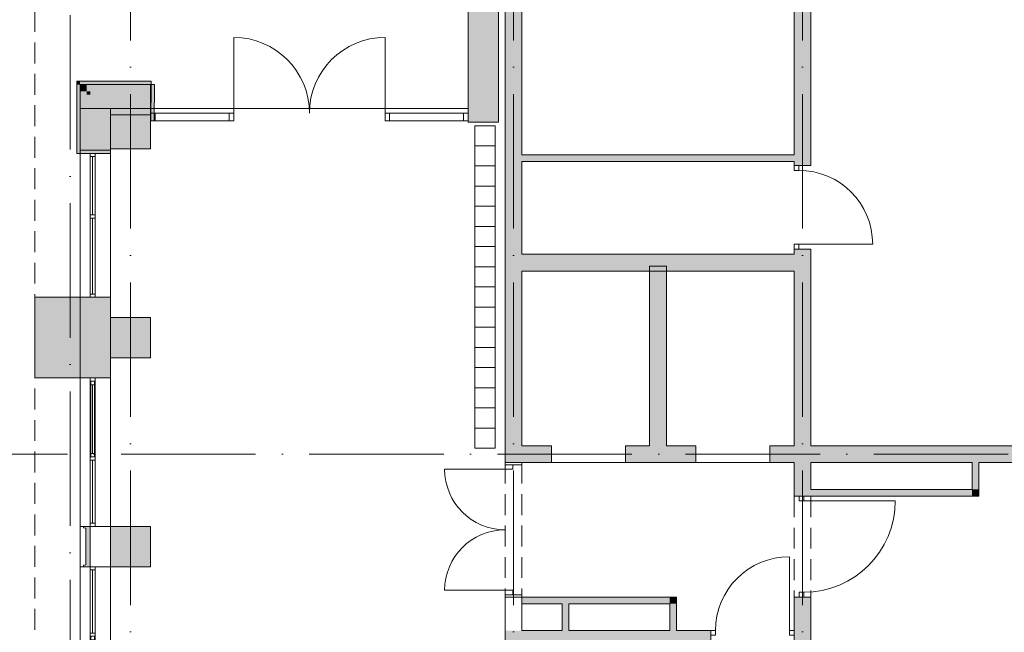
# Model space of a CAD drawing. Header units: millimetres. Extents: x -287545 to 1001608, y -673832 to 307178.
# Tile 18 of 64: x 3351 to 18004, y -15605 to -6490. Entities that reach past the tile are written whole.
import ezdxf
from ezdxf.enums import TextEntityAlignment as Align

# ---------------------------------------------------------------- set-up
doc = ezdxf.new("R2010")
doc.units = ezdxf.units.MM
doc.header["$MEASUREMENT"] = 0
doc.linetypes.add('B0701', pattern=[468.239987, 311.999989, -156.239998])
doc.linetypes.add('v1', pattern=[2800, 1000, -400, 0, -400, 1000, 0])
for name, color, linetype in [('21 Buitenwanden', 7, 'Continuous'), ('21 Buitenwanden Deuren', 7, 'Continuous'), ('21 Buitenwanden Doorsnede-arcering', 7, 'Continuous'), ('21 Buitenwanden Ramen', 7, 'Continuous'), ('22 C Binnenwanden', 7, 'Continuous'), ('22 C Binnenwanden Deuren', 7, 'Continuous'), ('22 C Binnenwanden Doorsnede-arcering', 7, 'Continuous'), ('22 NC Binnenwanden', 7, 'Continuous'), ('22 NC Binnenwanden Doorsnede-arcering', 7, 'Continuous'), ('28 Draagconstructies - Kolommen GVL', 7, 'Continuous'), ('28 Draagconstructies - Kolommen GVL Doorsnede-arcering', 7, 'Continuous'), ('28 Draagconstructies - Kolommen INT', 7, 'Continuous'), ('28 Draagconstructies - Kolommen INT Doorsnede-arcering', 7, 'Continuous'), ('41 Buitenwandafw', 7, 'Continuous'), ('41 Buitenwandafw Doorsnede-arcering', 7, 'Continuous'), ('82 Interieur Vast', 7, 'Continuous'), ('90 Terrein omgeving', 7, 'Continuous'), ('A Stramien', 7, 'Continuous')]:
    doc.layers.add(name, color=color, linetype=linetype)
doc.styles.add('GENERATED_STYLE_4', font='arial.ttf')

# ---------------------------------------------------------------- blocks, each defined once
blk = doc.blocks.new('Slab_1_1', base_point=(656, -159592))
at = {"layer": '90 Terrein omgeving', "color": 253, "linetype": 'Continuous', "lineweight": 0, "true_color": 0x99a3a6, "flags": 128}
blk.add_lwpolyline([(44725, -3850), (10025, -3850), (10025, -7810), (4250, -7810), (4250, -24810), (7443, -24810), (7382, -84300)], dxfattribs=at)
blk = doc.blocks.new('Wall_93_1', base_point=(12850, -12955))
at = {"layer": '22 C Binnenwanden Doorsnede-arcering', "linetype": 'Continuous', "lineweight": 0, "true_color": 0x323232}
blk.add_hatch(color=250, dxfattribs=at).paths.add_polyline_path([(12975, -12830), (12975, -10155), (12725, -10155), (12725, -12830)])
at = {"layer": '22 C Binnenwanden', "color": 1, "linetype": 'Continuous', "lineweight": 0, "flags": 128}
for points in [[(12975, -10155), (12725, -10155)], [(12725, -10155), (12725, -12830)], [(12975, -12830), (12975, -10155)]]:
    blk.add_lwpolyline(points, dxfattribs=at)
blk = doc.blocks.new('D1 27_8')
at = {"layer": '22 C Binnenwanden Deuren', "color": 1, "linetype": 'Continuous', "lineweight": 0}
for p, q in [((550, 0), (550, 1100)), ((-550, 0), (-620, 0)), ((-620, 0), (-620, -70)), ((-620, 0), (-620, -70)), ((-620, 0), (-620, -70)), ((-550, -70), (-550, 0)), ((620, 0), (550, 0)), ((550, 0), (550, -70)), ((620, -70), (620, 0)), ((620, 0), (620, -70)), ((620, 0), (620, -70)), ((-620, -70), (-550, -70)), ((-620, -70), (-620, -250)), ((550, -70), (620, -70)), ((620, -70), (620, -250))]:
    blk.add_line(p, q, dxfattribs=at)
at = {"layer": '22 C Binnenwanden Deuren', "color": 9, "linetype": 'Continuous', "lineweight": 0}
blk.add_arc((550, 0), 1100, 90, 180, dxfattribs=at)
blk = doc.blocks.new('Wall_95_1', base_point=(10700, -15705))
at = {"layer": '22 C Binnenwanden Doorsnede-arcering', "linetype": 'Continuous', "lineweight": 0, "true_color": 0x323232}
for points in [[(10825, -15830), (10575, -15580), (10575, -15830)], [(10825, -15580), (10575, -15580), (10825, -15830)], [(10825, -15830), (13635, -15830), (13635, -15580), (10825, -15580)]]:
    blk.add_hatch(color=250, dxfattribs=at).paths.add_polyline_path(points)
at = {"layer": '22 C Binnenwanden', "color": 1, "linetype": 'Continuous', "lineweight": 0}
for p, q in [((13635, -15580), (13635, -15650)), ((13635, -15650), (13635, -15830)), ((14875, -15580), (14875, -15650)), ((14875, -15650), (14875, -15830))]:
    blk.add_line(p, q, dxfattribs=at)
at = {"layer": '22 C Binnenwanden', "color": 1, "linetype": 'Continuous', "lineweight": 0, "flags": 128}
for points in [[(10575, -15580), (10575, -15830)], [(11425, -15580), (10825, -15580)], [(13025, -15580), (11525, -15580)], [(13635, -15580), (13125, -15580)], [(10825, -15830), (13635, -15830)]]:
    blk.add_lwpolyline(points, dxfattribs=at)
at = {"layer": '22 C Binnenwanden Deuren', "color": 1, "linetype": 'Continuous', "lineweight": 0, "zscale": 1000}
blk.add_blockref('D1 27_8', (14255, -15580), dxfattribs=at)
blk = doc.blocks.new('Wall_96_1', base_point=(10700, -4300))
at = {"layer": '22 C Binnenwanden Doorsnede-arcering', "linetype": 'Continuous', "lineweight": 0, "true_color": 0x323232}
for points in [[(10825, -12830), (10825, -4300), (10575, -4300), (10575, -12830)], [(10825, -12830), (10575, -13080), (10825, -13080)], [(10575, -12830), (10575, -13080), (10825, -12830)]]:
    blk.add_hatch(color=250, dxfattribs=at).paths.add_polyline_path(points)
at = {"layer": '22 C Binnenwanden', "color": 1, "linetype": 'Continuous', "lineweight": 0, "flags": 128}
for points in [[(10575, -4300), (10575, -13080)], [(10575, -4300), (10825, -4300)], [(10825, -8500), (10825, -4300)], [(10825, -9980), (10825, -8600)], [(10825, -12830), (10825, -10230)]]:
    blk.add_lwpolyline(points, dxfattribs=at)
blk = doc.blocks.new('D rechthoekige opening 27')
at = {"layer": '22 C Binnenwanden Deuren', "color": 1, "linetype": 'Continuous', "lineweight": 0}
for p, q in [((-550, 0), (-550, 250)), ((550, 0), (550, 250))]:
    blk.add_line(p, q, dxfattribs=at)
at = {"layer": '22 C Binnenwanden Deuren', "color": 9, "linetype": 'Continuous', "lineweight": 0}
blk.add_line((-550, 0), (550, 0), dxfattribs=at)
blk = doc.blocks.new('Wall_98_1', base_point=(10700, -12955))
at = {"layer": '22 C Binnenwanden Doorsnede-arcering', "linetype": 'Continuous', "lineweight": 0, "true_color": 0x323232}
for points in [[(10825, -13080), (11264, -13080), (11264, -12830), (10825, -12830)], [(12364, -13080), (13414, -13080), (13414, -12830), (12364, -12830)], [(14514, -13080), (21775, -13080), (21775, -12830), (14514, -12830)]]:
    blk.add_hatch(color=250, dxfattribs=at).paths.add_polyline_path(points)
at = {"layer": '22 C Binnenwanden', "color": 1, "linetype": 'Continuous', "lineweight": 0}
for p, q in [((11264, -13080), (11264, -12830)), ((12364, -13080), (12364, -12830)), ((13414, -13080), (13414, -12830)), ((14514, -13080), (14514, -12830))]:
    blk.add_line(p, q, dxfattribs=at)
at = {"layer": '22 C Binnenwanden', "color": 1, "linetype": 'Continuous', "lineweight": 0, "flags": 128}
for points in [[(11264, -12830), (10825, -12830)], [(12725, -12830), (12364, -12830)], [(13414, -12830), (12975, -12830)], [(14875, -12830), (14514, -12830)], [(21775, -12830), (15125, -12830)], [(10825, -13080), (11264, -13080)], [(12364, -13080), (13414, -13080)], [(14514, -13080), (14875, -13080)], [(15125, -13080), (17525, -13080)], [(17625, -13080), (21775, -13080)]]:
    blk.add_lwpolyline(points, dxfattribs=at)
at = {"layer": '22 C Binnenwanden Deuren', "color": 1, "linetype": 'Continuous', "lineweight": 0, "xscale": -1, "zscale": 1000}
for p in [(11814, -13080), (13964, -13080)]:
    blk.add_blockref('D rechthoekige opening 27', p, dxfattribs=at)
blk = doc.blocks.new('Wall_99_1', base_point=(10700, -10105))
at = {"layer": '22 C Binnenwanden Doorsnede-arcering', "linetype": 'Continuous', "lineweight": 0, "true_color": 0x323232}
blk.add_hatch(color=250, dxfattribs=at).paths.add_polyline_path([(10825, -10230), (14875, -10230), (14875, -9980), (10825, -9980)])
at = {"layer": '22 C Binnenwanden', "color": 1, "linetype": 'Continuous', "lineweight": 0, "flags": 128}
for points in [[(14875, -9980), (10825, -9980)], [(10825, -10230), (14875, -10230)]]:
    blk.add_lwpolyline(points, dxfattribs=at)
blk = doc.blocks.new('D1 27_9')
at = {"layer": '22 C Binnenwanden Deuren', "color": 1, "linetype": 'Continuous', "lineweight": 0}
for p, q in [((550, 0), (550, 1100)), ((-620, 0), (-620, 180)), ((620, 0), (620, 180)), ((-550, 0), (-620, 0)), ((-620, 0), (-620, -70)), ((-620, -70), (-620, 0)), ((-620, -70), (-620, 0)), ((-550, -70), (-550, 0)), ((620, 0), (550, 0)), ((550, 0), (550, -70)), ((620, -70), (620, 0)), ((620, -70), (620, 0)), ((620, -70), (620, 0)), ((-620, -70), (-550, -70)), ((550, -70), (620, -70))]:
    blk.add_line(p, q, dxfattribs=at)
at = {"layer": '22 C Binnenwanden Deuren', "color": 9, "linetype": 'Continuous', "lineweight": 0}
blk.add_arc((550, 0), 1100, 90, 180, dxfattribs=at)
blk = doc.blocks.new('Wall_101_1', base_point=(15000, -12955))
at = {"layer": '22 C Binnenwanden Doorsnede-arcering', "linetype": 'Continuous', "lineweight": 0, "true_color": 0x323232}
for points in [[(14875, -8662), (15125, -8662), (15125, -4300), (14875, -4300)], [(14875, -12830), (15125, -12830), (15125, -9902), (14875, -9902)]]:
    blk.add_hatch(color=250, dxfattribs=at).paths.add_polyline_path(points)
at = {"layer": '22 C Binnenwanden', "color": 1, "linetype": 'Continuous', "lineweight": 0}
for p, q in [((14875, -8662), (14945, -8662)), ((14945, -8662), (15125, -8662)), ((14875, -9902), (14945, -9902)), ((14945, -9902), (15125, -9902))]:
    blk.add_line(p, q, dxfattribs=at)
at = {"layer": '22 C Binnenwanden', "color": 1, "linetype": 'Continuous', "lineweight": 0, "flags": 128}
for points in [[(15125, -4300), (14875, -4300)], [(14875, -4300), (14875, -8500)], [(15125, -8662), (15125, -4300)], [(14875, -8600), (14875, -8662)], [(14875, -9902), (14875, -9980)], [(15125, -12830), (15125, -9902)], [(14875, -10230), (14875, -12830)]]:
    blk.add_lwpolyline(points, dxfattribs=at)
at = {"layer": '22 C Binnenwanden Deuren', "color": 1, "linetype": 'Continuous', "lineweight": 0, "zscale": 1000, "rotation": 270}
blk.add_blockref('D1 27_9', (14945, -9282), dxfattribs=at)
blk = doc.blocks.new('Simple Door Opening_2')
at = {"layer": '22 C Binnenwanden Deuren', "color": 1, "linetype": 'Continuous', "lineweight": 0}
for p, q in [((-750, 0), (-750, 250)), ((750, 0), (750, 250))]:
    blk.add_line(p, q, dxfattribs=at)
at = {"layer": '22 C Binnenwanden Deuren', "color": 9, "linetype": 'B0701', "lineweight": 0}
for p, q in [((-750, 250), (750, 250)), ((-750, 0), (750, 0))]:
    blk.add_line(p, q, dxfattribs=at)
blk = doc.blocks.new('Wall_102_1', base_point=(15000, -15855))
at = {"layer": '22 C Binnenwanden Doorsnede-arcering', "linetype": 'Continuous', "lineweight": 0, "true_color": 0x323232}
for points in [[(15125, -13080), (14875, -13080), (14875, -13580), (15125, -13580)], [(14875, -15855), (15125, -15855), (15125, -15080), (14875, -15080)]]:
    blk.add_hatch(color=250, dxfattribs=at).paths.add_polyline_path(points)
at = {"layer": '22 C Binnenwanden', "color": 1, "linetype": 'Continuous', "lineweight": 0, "flags": 128}
for points in [[(14875, -13080), (14875, -13580)], [(15125, -13480), (15125, -13080)], [(14875, -15080), (14875, -15580)], [(15125, -15855), (15125, -15080)], [(14875, -15830), (14875, -15855)]]:
    blk.add_lwpolyline(points, dxfattribs=at)
at = {"layer": '22 C Binnenwanden Deuren', "color": 1, "linetype": 'Continuous', "lineweight": 0, "xscale": -1, "zscale": 1000, "rotation": 90}
blk.add_blockref('Simple Door Opening_2', (15125, -14330), dxfattribs=at)
blk.add_blockref('Simple Door Opening_2', (15125, -14330), dxfattribs=at)
blk = doc.blocks.new('Simple Door Opening_3')
at = {"layer": '22 C Binnenwanden Deuren', "color": 1, "linetype": 'Continuous', "lineweight": 0}
for p, q in [((-1000, 0), (-1000, 250)), ((1000, 0), (1000, 250))]:
    blk.add_line(p, q, dxfattribs=at)
at = {"layer": '22 C Binnenwanden Deuren', "color": 9, "linetype": 'B0701', "lineweight": 0}
for p, q in [((-1000, 250), (1000, 250)), ((-1000, 0), (1000, 0))]:
    blk.add_line(p, q, dxfattribs=at)
blk = doc.blocks.new('D2 27_3')
at = {"layer": '22 C Binnenwanden Deuren', "color": 1, "linetype": 'Continuous', "lineweight": 0}
for p, q in [((-900, 0), (-900, 900)), ((900, 0), (900, 900)), ((-900, 0), (-967, 0)), ((-967, 0), (-967, -114)), ((-967, 0), (-967, -114)), ((-967, 0), (-967, -114)), ((-900, -114), (-900, 0)), ((967, 0), (900, 0)), ((900, 0), (900, -114)), ((967, -114), (967, 0)), ((967, 0), (967, -114)), ((967, 0), (967, -114)), ((-967, -114), (-900, -114)), ((-967, -114), (-967, -250)), ((900, -114), (967, -114)), ((967, -114), (967, -250))]:
    blk.add_line(p, q, dxfattribs=at)
at = {"layer": '22 C Binnenwanden Deuren', "color": 9, "linetype": 'Continuous', "lineweight": 0}
for centre, start, end in [((-900, 0), 0, 90), ((900, 0), 90, 180)]:
    blk.add_arc(centre, 900, start, end, dxfattribs=at)
blk = doc.blocks.new('Wall_103_1', base_point=(10700, -15705))
at = {"layer": '22 C Binnenwanden', "color": 1, "linetype": 'Continuous', "lineweight": 0}
for p, q in [((10575, -13080), (10825, -13080)), ((10575, -15080), (10825, -15080))]:
    blk.add_line(p, q, dxfattribs=at)
at = {"layer": '22 C Binnenwanden', "color": 1, "linetype": 'Continuous', "lineweight": 0, "flags": 128}
for points in [[(10575, -15080), (10575, -15580)], [(10825, -15580), (10825, -15080)]]:
    blk.add_lwpolyline(points, dxfattribs=at)
at = {"layer": '22 C Binnenwanden Deuren', "color": 1, "linetype": 'Continuous', "lineweight": 0, "xscale": -1, "zscale": 1000, "rotation": 90}
blk.add_blockref('D2 27_3', (10575, -14080), dxfattribs=at)
at = {"layer": '22 C Binnenwanden Deuren', "color": 1, "linetype": 'Continuous', "lineweight": 0, "zscale": 1000, "rotation": 270}
blk.add_blockref('Simple Door Opening_3', (10575, -14080), dxfattribs=at)
blk = doc.blocks.new('D2 bl zl2 27')
at = {"layer": '21 Buitenwanden Deuren', "color": 1, "linetype": 'Continuous', "lineweight": 0}
for p, q in [((-1126, 0), (-1126, 1126)), ((1126, 0), (1126, 1126)), ((-2295, 0), (-2362, 0)), ((-2362, 0), (-2362, -114)), ((-2362, 0), (-2362, -100)), ((-2362, 0), (-2362, -100)), ((-2295, -114), (-2295, 0)), ((-1126, 0), (-1193, 0)), ((-1193, 0), (-1193, -114)), ((-1126, -114), (-1126, 0)), ((1193, 0), (1126, 0)), ((1126, 0), (1126, -114)), ((1193, -114), (1193, 0)), ((2362, 0), (2295, 0)), ((2295, 0), (2295, -114)), ((2362, -114), (2362, 0)), ((2362, 0), (2362, -100)), ((2362, 0), (2362, -100)), ((-2362, -114), (-2295, -114)), ((-1193, -114), (-1126, -114)), ((1126, -114), (1193, -114)), ((2295, -114), (2362, -114))]:
    blk.add_line(p, q, dxfattribs=at)
at = {"layer": '21 Buitenwanden Deuren', "color": 1, "linetype": 'Continuous', "lineweight": 0, "flags": 128}
for points in [[(-2295, -114), (-1193, -114), (-1193, 0), (-2295, 0)], [(2295, 0), (1193, 0), (1193, -114), (2295, -114)]]:
    blk.add_lwpolyline(points, close=True, dxfattribs=at)
at = {"layer": '21 Buitenwanden Deuren', "color": 9, "linetype": 'Continuous', "lineweight": 0}
for centre, start, end in [((-1126, 0), 0, 90), ((1126, 0), 90, 180)]:
    blk.add_arc(centre, 1126, start, end, dxfattribs=at)
blk = doc.blocks.new('Wall_109_1', base_point=(5300, -7930))
at = {"layer": '21 Buitenwanden', "color": 1, "linetype": 'Continuous', "lineweight": 0}
for p, q in [((5300, -7880), (5300, -7980)), ((10025, -7880), (10025, -7980))]:
    blk.add_line(p, q, dxfattribs=at)
at = {"layer": '21 Buitenwanden Deuren', "color": 1, "linetype": 'Continuous', "lineweight": 0, "zscale": 1000}
blk.add_blockref('D2 bl zl2 27', (7663, -7880), dxfattribs=at)
blk = doc.blocks.new('Wall_117_1', base_point=(10475, -8017))
at = {"layer": '21 Buitenwanden Doorsnede-arcering', "linetype": 'Continuous', "lineweight": 0, "true_color": 0x323232}
for points in [[(10025, -8017), (10125, -8017), (10125, -3950), (10025, -3950)], [(10125, -4000), (10125, -8017), (10175, -8017), (10175, -4000)], [(10175, -4300), (10175, -8017), (10475, -8017), (10475, -4300)]]:
    blk.add_hatch(color=250, dxfattribs=at).paths.add_polyline_path(points)
at = {"layer": '21 Buitenwanden', "color": 1, "linetype": 'Continuous', "lineweight": 0, "flags": 128}
for points in [[(10025, -3950), (10025, -7880)], [(10475, -8017), (10475, -4300)], [(10025, -7980), (10025, -8017)]]:
    blk.add_lwpolyline(points, dxfattribs=at)
at = {"layer": '21 Buitenwanden', "color": 9, "linetype": 'Continuous', "lineweight": 0, "flags": 128}
for points in [[(10025, -8017), (10125, -8017)], [(10125, -8017), (10175, -8017)], [(10175, -8017), (10475, -8017)]]:
    blk.add_lwpolyline(points, dxfattribs=at)
blk = doc.blocks.new('R2 bl ol 27_4')
at = {"layer": '21 Buitenwanden Ramen', "color": 9, "linetype": 'Continuous', "lineweight": 0}
for p, q in [((-1070, 150), (1070, 150)), ((-1070, 150), (-1070, 50)), ((1070, 150), (1070, 50)), ((-1070, 50), (-1070, 0)), ((-1070, 0), (-1070, -72)), ((-1070, 0), (-1070, -72)), ((-1022, 0), (106, 0)), ((154, 0), (1022, 0)), ((1070, 50), (1070, 0)), ((1070, 0), (1070, -72)), ((1070, 0), (1070, -72)), ((-1070, -72), (-1070, -300)), ((-1022, -36), (106, -36)), ((106, -72), (-1022, -72)), ((154, -36), (1022, -36)), ((1022, -72), (154, -72)), ((1070, -72), (1070, -300)), ((-1070, -300), (1070, -300))]:
    blk.add_line(p, q, dxfattribs=at)
at = {"layer": '21 Buitenwanden Ramen', "color": 1, "linetype": 'Continuous', "lineweight": 0}
for p, q in [((-1070, 0), (-1022, 0)), ((-1022, 0), (-1022, -72)), ((106, -72), (106, 0)), ((106, 0), (130, 0)), ((130, 0), (154, 0)), ((154, 0), (154, -72)), ((1022, -72), (1022, 0)), ((1022, 0), (1070, 0)), ((-1022, -72), (-1070, -72)), ((130, -72), (106, -72)), ((154, -72), (130, -72)), ((1070, -72), (1022, -72))]:
    blk.add_line(p, q, dxfattribs=at)
blk = doc.blocks.new('R2 bl ol 27_5')
at = {"layer": '21 Buitenwanden Ramen', "color": 9, "linetype": 'Continuous', "lineweight": 0}
for p, q in [((-1105, 150), (1105, 150)), ((-1105, 150), (-1105, 50)), ((1105, 150), (1105, 50)), ((-1105, 50), (-1105, 0)), ((-1105, 0), (-1105, -72)), ((-1105, 0), (-1105, -72)), ((-1057, 0), (-119, 0)), ((-71, 0), (1057, 0)), ((1105, 50), (1105, 0)), ((1105, 0), (1105, -72)), ((1105, 0), (1105, -72)), ((-1105, -72), (-1105, -300)), ((-1057, -36), (-119, -36)), ((-119, -72), (-1057, -72)), ((1057, -72), (-71, -72)), ((-18, -11.99375), (1004, -11.99375)), ((1105, -72), (1105, -300)), ((-1105, -300), (1105, -300))]:
    blk.add_line(p, q, dxfattribs=at)
at = {"layer": '21 Buitenwanden Ramen', "color": 1, "linetype": 'Continuous', "lineweight": 0}
for p, q in [((-1105, 0), (-1057, 0)), ((-1057, 0), (-1057, -72)), ((-119, -72), (-119, 0)), ((-119, 0), (-95, 0)), ((-95, 0), (-71, 0)), ((-71, 0), (-71, -62)), ((1057, -62), (1057, 0)), ((1057, 0), (1105, 0)), ((-1057, -72), (-1105, -72)), ((-95, -72), (-119, -72)), ((-71, -72), (-95, -72)), ((-71, -11.99375), (-18, -11.99375)), ((-71, -62), (-71, -11.99375)), ((-71, -62), (-71, -72)), ((-18, -62), (-71, -62)), ((-18, -11.99375), (-18, -62)), ((-18, -11.99375), (1004, -11.99375)), ((-18, -36.99688), (1004, -36.99688)), ((1004, -62), (-18, -62)), ((1004, -62), (1004, -11.99375)), ((1004, -11.99375), (1057, -11.99375)), ((1057, -62), (1004, -62)), ((1057, -11.99375), (1057, -62)), ((1057, -72), (1057, -62)), ((1105, -72), (1057, -72))]:
    blk.add_line(p, q, dxfattribs=at)
blk = doc.blocks.new('R rechthoekige opening 27_2')
at = {"layer": '21 Buitenwanden Ramen', "color": 9, "linetype": 'Continuous', "lineweight": 0}
for p, q in [((-300, 186), (300, 186)), ((-300, 0), (-300, 186)), ((300, 0), (300, 186)), ((-300, -114), (-300, 0)), ((300, -114), (300, 0)), ((-300, -164), (-300, -114)), ((300, -164), (300, -114)), ((-300, -264), (-300, -164)), ((-300, -264), (300, -264)), ((300, -264), (300, -164))]:
    blk.add_line(p, q, dxfattribs=at)
blk = doc.blocks.new('Wall_118_1', base_point=(4700, -24360))
at = {"layer": '21 Buitenwanden Doorsnede-arcering', "linetype": 'Continuous', "lineweight": 0, "true_color": 0x323232}
for points in [[(4350, -7455), (4250, -7455), (4350, -7555)], [(4250, -7555), (4350, -7555), (4250, -7455)], [(4350, -7555), (4250, -7555), (4250, -8480), (4350, -8480)], [(4400, -7555), (4350, -7555), (4400, -7605)], [(4400, -7605), (4350, -7555), (4350, -7605)], [(4350, -7605), (4350, -8480), (4400, -8480), (4400, -7605)], [(4700, -7605), (4400, -7605), (4700, -7905)], [(4700, -7905), (4400, -7605), (4400, -7905)], [(4400, -7905), (4400, -8480), (4700, -8480), (4700, -7905)], [(4250, -10620), (4250, -11820), (4350, -11820), (4350, -10620)], [(4350, -10620), (4350, -11820), (4400, -11820), (4400, -10620)], [(4400, -10620), (4400, -11820), (4700, -11820), (4700, -10620)]]:
    blk.add_hatch(color=250, dxfattribs=at).paths.add_polyline_path(points)
at = {"layer": '21 Buitenwanden', "color": 9, "linetype": 'Continuous', "lineweight": 0}
for p, q in [((4250, -8480), (4350, -8480)), ((4350, -8480), (4400, -8480)), ((4400, -8480), (4472, -8480)), ((4472, -8480), (4700, -8480)), ((4250, -10620), (4350, -10620)), ((4350, -10620), (4400, -10620)), ((4400, -10620), (4472, -10620)), ((4472, -10620), (4700, -10620)), ((4250, -11820), (4350, -11820)), ((4350, -11820), (4400, -11820)), ((4400, -11820), (4472, -11820)), ((4472, -11820), (4700, -11820))]:
    blk.add_line(p, q, dxfattribs=at)
at = {"layer": '21 Buitenwanden', "color": 9, "linetype": 'Continuous', "lineweight": 0, "flags": 128}
blk.add_lwpolyline([(4250, -7455), (4350, -7455)], dxfattribs=at)
at = {"layer": '21 Buitenwanden', "color": 1, "linetype": 'Continuous', "lineweight": 0, "flags": 128}
for points in [[(4250, -7455), (4250, -8480)], [(4700, -8480), (4700, -7905)], [(4250, -10620), (4250, -11820)], [(4700, -11820), (4700, -10620)]]:
    blk.add_lwpolyline(points, dxfattribs=at)
at = {"layer": '21 Buitenwanden Ramen', "color": 1, "linetype": 'Continuous', "lineweight": 0, "zscale": 1000, "rotation": 90}
for name, p in [('R2 bl ol 27_4', (4400, -9550)), ('R2 bl ol 27_5', (4400, -12925))]:
    blk.add_blockref(name, p, dxfattribs=at)
at = {"layer": '21 Buitenwanden Ramen', "color": 1, "linetype": 'Continuous', "lineweight": 0, "xscale": -1, "zscale": 1000}
for name, p, rotation in [('R rechthoekige opening 27_2', (4514, -14330), 270), ('R2 bl ol 27_5', (4400, -15735), 90)]:
    blk.add_blockref(name, p, dxfattribs=dict(at, rotation=rotation))
blk = doc.blocks.new('Wall_124_1', base_point=(15000, -13530))
at = {"layer": '22 NC Binnenwanden Doorsnede-arcering', "linetype": 'Continuous', "lineweight": 0}
for points in [[(17525, -13480), (15125, -13480), (15125, -13580), (17525, -13580)], [(17525, -13480), (17625, -13580), (17625, -13480)], [(17525, -13580), (17625, -13580), (17525, -13480)]]:
    blk.add_hatch(color=251, dxfattribs=at).paths.add_polyline_path(points)
at = {"layer": '22 NC Binnenwanden', "color": 1, "linetype": 'Continuous', "lineweight": 0, "flags": 128}
for points in [[(17525, -13480), (15125, -13480)], [(17625, -13580), (17625, -13480)], [(15125, -13580), (17625, -13580)]]:
    blk.add_lwpolyline(points, dxfattribs=at)
blk = doc.blocks.new('Wall_125_1', base_point=(17575, -13530))
at = {"layer": '22 NC Binnenwanden Doorsnede-arcering', "linetype": 'Continuous', "lineweight": 0}
blk.add_hatch(color=251, dxfattribs=at).paths.add_polyline_path([(17625, -13480), (17625, -13080), (17525, -13080), (17525, -13480)])
at = {"layer": '22 NC Binnenwanden', "color": 1, "linetype": 'Continuous', "lineweight": 0, "flags": 128}
for points in [[(17525, -13080), (17525, -13480)], [(17625, -13480), (17625, -13080)]]:
    blk.add_lwpolyline(points, dxfattribs=at)
blk = doc.blocks.new('Wall_128_1', base_point=(10700, -15130))
at = {"layer": '22 NC Binnenwanden Doorsnede-arcering', "linetype": 'Continuous', "lineweight": 0}
for points in [[(13025, -15080), (10825, -15080), (10825, -15180), (13025, -15180)], [(13025, -15180), (13125, -15180), (13125, -15080)], [(13025, -15080), (13025, -15180), (13125, -15080)]]:
    blk.add_hatch(color=251, dxfattribs=at).paths.add_polyline_path(points)
at = {"layer": '22 NC Binnenwanden', "color": 1, "linetype": 'Continuous', "lineweight": 0, "flags": 128}
for points in [[(13125, -15080), (10825, -15080)], [(10825, -15180), (10825, -15080)], [(13125, -15080), (13125, -15180)], [(10825, -15180), (11425, -15180)], [(11525, -15180), (13025, -15180)]]:
    blk.add_lwpolyline(points, dxfattribs=at)
blk = doc.blocks.new('Wall_129_1', base_point=(11475, -15705))
at = {"layer": '22 NC Binnenwanden Doorsnede-arcering', "linetype": 'Continuous', "lineweight": 0}
blk.add_hatch(color=251, dxfattribs=at).paths.add_polyline_path([(11525, -15580), (11525, -15180), (11425, -15180), (11425, -15580)])
at = {"layer": '22 NC Binnenwanden', "color": 1, "linetype": 'Continuous', "lineweight": 0, "flags": 128}
for points in [[(11425, -15180), (11425, -15580)], [(11525, -15580), (11525, -15180)]]:
    blk.add_lwpolyline(points, dxfattribs=at)
blk = doc.blocks.new('Wall_130_1', base_point=(13075, -15705))
at = {"layer": '22 NC Binnenwanden Doorsnede-arcering', "linetype": 'Continuous', "lineweight": 0}
blk.add_hatch(color=251, dxfattribs=at).paths.add_polyline_path([(13025, -15180), (13025, -15580), (13125, -15580), (13125, -15180)])
at = {"layer": '22 NC Binnenwanden', "color": 1, "linetype": 'Continuous', "lineweight": 0, "flags": 128}
for points in [[(13025, -15180), (13025, -15580)], [(13125, -15580), (13125, -15180)]]:
    blk.add_lwpolyline(points, dxfattribs=at)
blk = doc.blocks.new('D1 27_13')
at = {"layer": '22 C Binnenwanden Deuren', "color": 1, "linetype": 'Continuous', "lineweight": 0}
for p, q in [((680, 0), (680, 1360)), ((-750, 0), (-750, 30)), ((-680, 0), (-750, 0)), ((-750, 0), (-750, -70)), ((-750, -70), (-750, 0)), ((-750, -70), (-750, 0)), ((-680, -70), (-680, 0)), ((750, 0), (680, 0)), ((680, 0), (680, -70)), ((750, 0), (750, 30)), ((750, -70), (750, 0)), ((750, -70), (750, 0)), ((750, -70), (750, 0)), ((-750, -70), (-680, -70)), ((680, -70), (750, -70))]:
    blk.add_line(p, q, dxfattribs=at)
at = {"layer": '22 C Binnenwanden Deuren', "color": 9, "linetype": 'Continuous', "lineweight": 0}
blk.add_arc((680, 0), 1360, 90, 180, dxfattribs=at)
blk = doc.blocks.new('Wall_131_1', base_point=(15000, -15080))
at = {"layer": '22 C Binnenwanden', "color": 1, "linetype": 'Continuous', "lineweight": 0}
for p, q in [((14950, -13580), (15020, -13580)), ((15020, -13580), (15050, -13580)), ((14950, -15080), (15020, -15080)), ((15020, -15080), (15050, -15080))]:
    blk.add_line(p, q, dxfattribs=at)
at = {"layer": '22 C Binnenwanden Deuren', "color": 1, "linetype": 'Continuous', "lineweight": 0, "xscale": -1, "zscale": 1000, "rotation": 270}
blk.add_blockref('D1 27_13', (15020, -14330), dxfattribs=at)
blk = doc.blocks.new('Wall_138_1', base_point=(4700, -7905))
at = {"layer": '21 Buitenwanden Doorsnede-arcering', "linetype": 'Continuous', "lineweight": 0, "true_color": 0x323232}
for points in [[(4350, -7555), (5300, -7555), (5300, -7455), (4350, -7455)], [(4400, -7605), (5300, -7605), (5300, -7555), (4400, -7555)], [(4700, -7905), (5300, -7905), (5300, -7605), (4700, -7605)]]:
    blk.add_hatch(color=250, dxfattribs=at).paths.add_polyline_path(points)
at = {"layer": '21 Buitenwanden', "color": 1, "linetype": 'Continuous', "lineweight": 0, "flags": 128}
for points in [[(5300, -7455), (4350, -7455)], [(4700, -7905), (5300, -7905)]]:
    blk.add_lwpolyline(points, dxfattribs=at)
at = {"layer": '21 Buitenwanden', "color": 9, "linetype": 'Continuous', "lineweight": 0, "flags": 128}
for points in [[(5300, -7455), (5300, -7555)], [(5300, -7555), (5300, -7605)], [(5300, -7605), (5300, -7905)]]:
    blk.add_lwpolyline(points, dxfattribs=at)
blk = doc.blocks.new('Wall_146_1', base_point=(10700, -8550))
at = {"layer": '22 NC Binnenwanden Doorsnede-arcering', "linetype": 'Continuous', "lineweight": 0}
blk.add_hatch(color=251, dxfattribs=at).paths.add_polyline_path([(10825, -8600), (14875, -8600), (14875, -8500), (10825, -8500)])
at = {"layer": '22 NC Binnenwanden', "color": 1, "linetype": 'Continuous', "lineweight": 0, "flags": 128}
for points in [[(14875, -8500), (10825, -8500)], [(10825, -8600), (14875, -8600)]]:
    blk.add_lwpolyline(points, dxfattribs=at)
blk = doc.blocks.new('Wall_152_1', base_point=(5306, -7455))
at = {"layer": '21 Buitenwanden Doorsnede-arcering', "linetype": 'Continuous', "lineweight": 0, "true_color": 0x323232}
for points in [[(4250, -7455), (4200, -7405), (4200, -7455)], [(4250, -7405), (4200, -7405), (4250, -7455)], [(4250, -7455), (5306, -7455), (5306, -7405), (4250, -7405)]]:
    blk.add_hatch(color=250, dxfattribs=at).paths.add_polyline_path(points)
at = {"layer": '21 Buitenwanden', "color": 1, "linetype": 'Continuous', "lineweight": 0, "flags": 128}
for points in [[(4200, -7405), (4200, -7455)], [(5306, -7405), (4200, -7405)], [(4250, -7455), (5306, -7455)], [(5306, -7405), (5306, -7455)]]:
    blk.add_lwpolyline(points, dxfattribs=at)
blk = doc.blocks.new('Wall_153_1', base_point=(4250, -7455))
at = {"layer": '21 Buitenwanden Doorsnede-arcering', "linetype": 'Continuous', "lineweight": 0, "true_color": 0x323232}
blk.add_hatch(color=250, dxfattribs=at).paths.add_polyline_path([(4200, -7455), (4200, -8480), (4250, -8480), (4250, -7455)])
at = {"layer": '21 Buitenwanden', "color": 1, "linetype": 'Continuous', "lineweight": 0, "flags": 128}
for points in [[(4200, -7455), (4200, -8480)], [(4250, -8480), (4250, -7455)], [(4200, -8480), (4250, -8480)]]:
    blk.add_lwpolyline(points, dxfattribs=at)
blk = doc.blocks.new('Wall_154_1', base_point=(4250, -8480))
at = {"layer": '22 C Binnenwanden Doorsnede-arcering', "linetype": 'Continuous', "lineweight": 0, "true_color": 0x323232}
blk.add_hatch(color=250, dxfattribs=at).paths.add_polyline_path([(4250, -8480), (4700, -8480), (4700, -8430), (4250, -8430)])
at = {"layer": '22 C Binnenwanden', "color": 1, "linetype": 'Continuous', "lineweight": 0, "flags": 128}
for points in [[(4700, -8430), (4250, -8430)], [(4250, -8430), (4250, -8480)], [(4250, -8480), (4700, -8480)], [(4700, -8480), (4700, -8430)]]:
    blk.add_lwpolyline(points, dxfattribs=at)
blk = doc.blocks.new('Wall_155_1', base_point=(5306, -7455))
at = {"layer": '22 C Binnenwanden Doorsnede-arcering', "linetype": 'Continuous', "lineweight": 0, "true_color": 0x323232}
blk.add_hatch(color=250, dxfattribs=at).paths.add_polyline_path([(5306, -7455), (5300, -7994), (5350, -7995), (5356, -7456)])
at = {"layer": '22 C Binnenwanden', "color": 1, "linetype": 'Continuous', "lineweight": 0, "flags": 128}
for points in [[(5306, -7455), (5300, -7994)], [(5356, -7456), (5306, -7455)], [(5350, -7995), (5356, -7456)], [(5300, -7994), (5350, -7995)]]:
    blk.add_lwpolyline(points, dxfattribs=at)
blk = doc.blocks.new('Column_19_1', base_point=(5000, -11220))
at = {"layer": '28 Draagconstructies - Kolommen INT Doorsnede-arcering', "linetype": 'Continuous', "lineweight": 0, "true_color": 0x323232}
blk.add_hatch(color=250, dxfattribs=at).paths.add_polyline_path([(4700, -11520), (5300, -11520), (5300, -10920), (4700, -10920)])
at = {"layer": '28 Draagconstructies - Kolommen INT', "color": 5, "linetype": 'Continuous', "lineweight": 0, "flags": 128}
blk.add_lwpolyline([(4700, -11520), (5300, -11520), (5300, -10920), (4700, -10920)], close=True, dxfattribs=at)
blk = doc.blocks.new('Column_20_1', base_point=(5000, -8110))
at = {"layer": '28 Draagconstructies - Kolommen INT Doorsnede-arcering', "linetype": 'Continuous', "lineweight": 0, "true_color": 0x323232}
blk.add_hatch(color=250, dxfattribs=at).paths.add_polyline_path([(4700, -8410), (5300, -8410), (5300, -7994), (5300, -7810), (4700, -7810)])
at = {"layer": '28 Draagconstructies - Kolommen INT', "color": 5, "linetype": 'Continuous', "lineweight": 0, "flags": 128}
blk.add_lwpolyline([(4700, -8410), (5300, -8410), (5300, -7994), (5300, -7810), (4700, -7810)], close=True, dxfattribs=at)
blk = doc.blocks.new('Column_23_1', base_point=(5000, -14330))
at = {"layer": '28 Draagconstructies - Kolommen INT Doorsnede-arcering', "linetype": 'Continuous', "lineweight": 0, "true_color": 0x323232}
blk.add_hatch(color=250, dxfattribs=at).paths.add_polyline_path([(4700, -14630), (5300, -14630), (5300, -14030), (4700, -14030)])
at = {"layer": '28 Draagconstructies - Kolommen INT', "color": 5, "linetype": 'Continuous', "lineweight": 0, "flags": 128}
blk.add_lwpolyline([(4700, -14630), (5300, -14630), (5300, -14030), (4700, -14030)], close=True, dxfattribs=at)
blk = doc.blocks.new('Column_35_1', base_point=(4400, -14330))
at = {"layer": '41 Buitenwandafw Doorsnede-arcering', "linetype": 'Continuous', "lineweight": 0, "true_color": 0x323232}
for points in [[(4400, -14030), (4300, -14035), (4300, -14053), (4337, -14058), (4337, -14149), (4337, -14602), (4300, -14607), (4300, -14625), (4400, -14630), (4400, -14628), (4302, -14623), (4302, -14609), (4339, -14604), (4339, -14529), (4339, -14149), (4339, -14056), (4302, -14051), (4302, -14037), (4400, -14032)], [(4302, -14623), (4400, -14628), (4400, -14529), (4400, -14032), (4302, -14037), (4302, -14051), (4339, -14056), (4339, -14149), (4339, -14529), (4339, -14604), (4302, -14609)]]:
    blk.add_hatch(color=250, dxfattribs=at).paths.add_polyline_path(points)
at = {"layer": '41 Buitenwandafw', "color": 2, "linetype": 'Continuous', "lineweight": 0, "flags": 128}
for points in [[(4400, -14032), (4400, -14030), (4300, -14035), (4300, -14053), (4337, -14058), (4337, -14149), (4337, -14602), (4300, -14607), (4300, -14625), (4400, -14630), (4400, -14628)], [(4400, -14628), (4400, -14529), (4400, -14032)]]:
    blk.add_lwpolyline(points, dxfattribs=at)
blk = doc.blocks.new('Column_36_1', base_point=(3912, -11220))
at = {"layer": '28 Draagconstructies - Kolommen GVL Doorsnede-arcering', "linetype": 'Continuous', "lineweight": 0, "true_color": 0x323232}
blk.add_hatch(color=250, dxfattribs=at).paths.add_polyline_path([(4250, -11820), (4250, -10620), (3575, -10620), (3575, -11820)])
at = {"layer": '28 Draagconstructies - Kolommen GVL', "color": 5, "linetype": 'Continuous', "lineweight": 0, "flags": 128}
blk.add_lwpolyline([(4250, -11820), (4250, -10620), (3575, -10620), (3575, -11820)], close=True, dxfattribs=at)
blk = doc.blocks.new('Brievenbus 02 27')
at = {"layer": '82 Interieur Vast', "color": 1, "linetype": 'Continuous', "lineweight": 0}
for p, q in [((-2100, 150), (-2100, -150)), ((-1800, 150), (-1800, -150)), ((-1500, 150), (-1500, -150)), ((-1200, 150), (-1200, -150)), ((-900, 150), (-900, -150)), ((-600, 150), (-600, -150)), ((-300, 150), (-300, -150)), ((0, 150), (0, -150)), ((300, 150), (300, -150)), ((600, 150), (600, -150)), ((900, 150), (900, -150)), ((1200, 150), (1200, -150)), ((1500, 150), (1500, -150)), ((1800, 150), (1800, -150)), ((2100, 150), (2100, -150))]:
    blk.add_line(p, q, dxfattribs=at)
at = {"layer": '82 Interieur Vast', "color": 1, "linetype": 'Continuous', "lineweight": 0, "flags": 128}
blk.add_lwpolyline([(-2400, -150), (2400, -150), (2400, 150), (-2400, 150)], close=True, dxfattribs=at)
blk = doc.blocks.new('Standard grid marker_10')
at = {"layer": 'A Stramien', "color": 9, "linetype": 'v1', "lineweight": 0, "true_color": 0xc8c8c8}
blk.add_line((1000, 0), (23465, 0), dxfattribs=at)
at = {"layer": 'A Stramien', "color": 9, "lineweight": 0, "true_color": 0xc8c8c8, "style": 'GENERATED_STYLE_4'}
blk.add_attdef('AC_MarkerText_1', text='', height=300, rotation=270, dxfattribs=at).set_placement((24983, -69), align=Align.TOP_CENTER)
blk = doc.blocks.new('Standard grid marker_13')
at = {"layer": 'A Stramien', "color": 9, "linetype": 'v1', "lineweight": 0, "true_color": 0xc8c8c8}
blk.add_line((1000, 0), (41540, 0), dxfattribs=at)
at = {"layer": 'A Stramien', "color": 9, "lineweight": 0, "true_color": 0xc8c8c8, "style": 'GENERATED_STYLE_4'}
blk.add_attdef('AC_MarkerText_1', text='', height=300, dxfattribs=at).set_placement((-300, 150), align=Align.TOP_CENTER)
blk = doc.blocks.new('Standard grid marker_9')
at = {"layer": 'A Stramien', "color": 9, "linetype": 'v1', "lineweight": 0, "true_color": 0xc8c8c8}
blk.add_line((1000, 0), (78292, 0), dxfattribs=at)
at = {"layer": 'A Stramien', "color": 252, "lineweight": 0, "true_color": 0x969696, "style": 'GENERATED_STYLE_4'}
for tag, p in [('AC_MarkerText_1_0', (-81, -69)), ('AC_MarkerText_1_1', (79810, -69))]:
    blk.add_attdef(tag, text='', height=300, rotation=270, dxfattribs=at).set_placement(p, align=Align.TOP_CENTER)

msp = doc.modelspace()

# ---------------------------------------------------------------- linework, layer by layer
at = {"color": 4, "linetype": 'B0701', "lineweight": 0}
msp.add_lwpolyline([(45325, -3550), (3575, -3550), (3575, -25110), (45325, -25110)], close=True, dxfattribs=at)

# ---------------------------------------------------------------- block references
at = {"layer": '21 Buitenwanden', "color": 1, "lineweight": 0}
for name, p in [('Wall_117_1', (10475, -8017)), ('Wall_109_1', (5300, -7930)), ('Wall_152_1', (5306.4, -7455)), ('Wall_153_1', (4250, -7455)), ('Wall_118_1', (4700, -24360)), ('Wall_138_1', (4700, -7905))]:
    msp.add_blockref(name, p, dxfattribs=at)
at = {"layer": '22 C Binnenwanden', "color": 1, "lineweight": 0}
for name, p in [('Wall_96_1', (10700, -4300)), ('Wall_101_1', (15000, -12955)), ('Wall_155_1', (5306.4, -7455)), ('Wall_154_1', (4250, -8480)), ('Wall_99_1', (10700, -10105)), ('Wall_93_1', (12850, -12955)), ('Wall_98_1', (10700, -12955)), ('Wall_103_1', (10700, -15705)), ('Wall_102_1', (15000, -15855)), ('Wall_131_1', (15000, -15080)), ('Wall_95_1', (10700, -15705))]:
    msp.add_blockref(name, p, dxfattribs=at)
at = {"layer": '22 NC Binnenwanden', "color": 1, "lineweight": 0}
for name, p in [('Wall_146_1', (10700, -8550)), ('Wall_125_1', (17575, -13530)), ('Wall_124_1', (15000, -13530)), ('Wall_128_1', (10700, -15130)), ('Wall_129_1', (11475, -15705)), ('Wall_130_1', (13075, -15705))]:
    msp.add_blockref(name, p, dxfattribs=at)
at = {"layer": '28 Draagconstructies - Kolommen GVL', "color": 5, "lineweight": 0}
msp.add_blockref('Column_36_1', (3912.5, -11220), dxfattribs=at)
at = {"layer": '28 Draagconstructies - Kolommen INT', "color": 5, "lineweight": 0}
for name, p in [('Column_20_1', (5000, -8110)), ('Column_19_1', (5000, -11220)), ('Column_23_1', (5000, -14330))]:
    msp.add_blockref(name, p, dxfattribs=at)
at = {"layer": '41 Buitenwandafw', "color": 3, "lineweight": 0}
msp.add_blockref('Column_35_1', (4400, -14330), dxfattribs=at)
at = {"layer": '82 Interieur Vast', "color": 1, "linetype": 'Continuous', "lineweight": 0, "zscale": 1000, "rotation": 270}
msp.add_blockref('Brievenbus 02 27', (10275, -10467), dxfattribs=at)
at = {"layer": '90 Terrein omgeving', "color": 253, "linetype": 'Continuous', "lineweight": 0, "true_color": 0x99a3a6}
msp.add_blockref('Slab_1_1', (655.9, -159592.5), dxfattribs=at)
at = {"layer": 'A Stramien', "color": 1, "linetype": 'Continuous', "lineweight": 0, "zscale": 1000, "rotation": 90}
for name, p in [('Standard grid marker_9', (4100, -81227.3)), ('Standard grid marker_10', (5000, -26400)), ('Standard grid marker_10', (10700, -26400)), ('Standard grid marker_10', (15000, -26400))]:
    msp.add_blockref(name, p, dxfattribs=at)
at = {"layer": 'A Stramien', "color": 1, "linetype": 'Continuous', "lineweight": 0, "zscale": 1000}
msp.add_blockref('Standard grid marker_13', (2060.4, -12955), dxfattribs=at)

doc.saveas('drawing.dxf')
